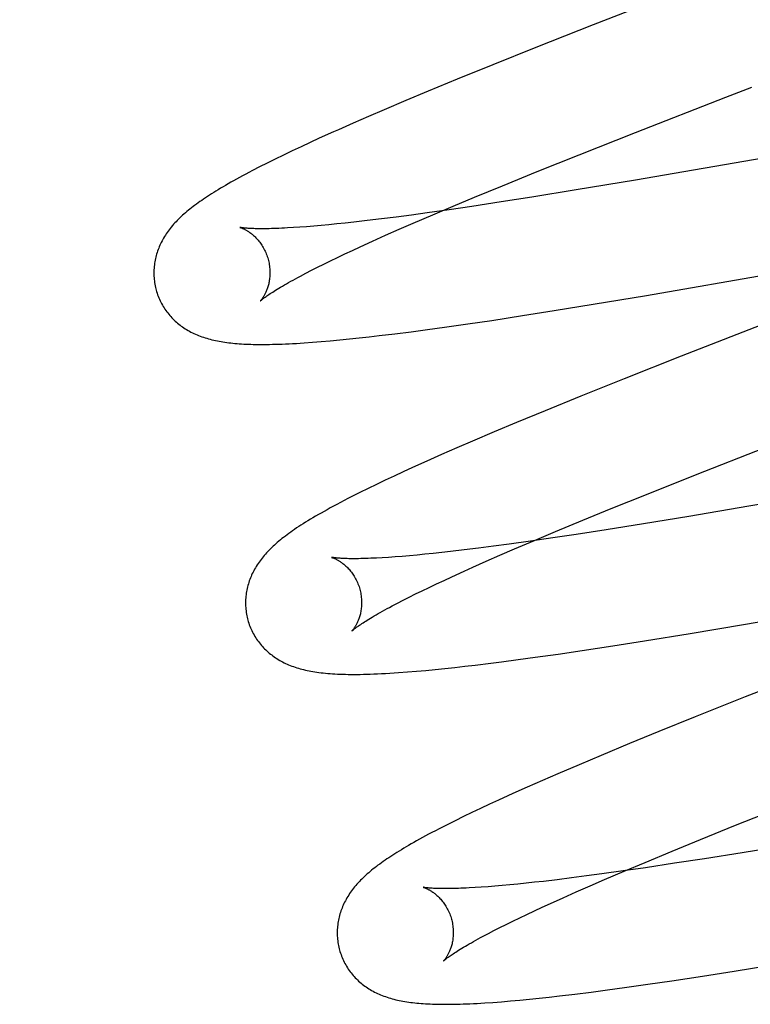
# Model space of a CAD drawing. Header units: inches. Extents: x 0 to 303, y 0 to 196.
# Tile 78 of 100: x 65.383 to 65.508, y 101.896 to 102.065. Entities that reach past the tile are written whole.
import ezdxf

# ---------------------------------------------------------------- set-up
doc = ezdxf.new("R2010")
doc.units = ezdxf.units.IN
doc.header["$LTSCALE"] = 16.67597
doc.header["$MEASUREMENT"] = 0
doc.linetypes.add('HIDDEN', pattern=[0.2, 0.1, -0.1])
doc.layers.add('DEFAULT_2', color=8, linetype='HIDDEN')

msp = doc.modelspace()

# ---------------------------------------------------------------- linework, layer by layer
at = {"layer": 'DEFAULT_2', "color": 8, "linetype": 'HIDDEN'}
for p, q in [((65.49924, 102.0713), (65.48131, 102.06431)), ((65.48131, 102.06431), (65.47147, 102.06042)), ((65.47147, 102.06042), (65.46404, 102.05745)), ((65.46404, 102.05745), (65.45788, 102.05494)), ((65.45788, 102.05494), (65.45292, 102.0529)), ((65.45292, 102.0529), (65.44907, 102.05129)), ((65.50416, 102.05186), (65.50866, 102.0536)), ((65.44907, 102.05129), (65.44535, 102.04971)), ((65.4886, 102.04579), (65.50416, 102.05186)), ((65.44535, 102.04971), (65.44264, 102.04855)), ((65.44264, 102.04855), (65.44, 102.0474)), ((65.55454, 102.049), (65.4886, 102.03759)), ((65.44, 102.0474), (65.43744, 102.04627)), ((65.43415, 102.04479), (65.43257, 102.04406)), ((65.47892, 102.04196), (65.4886, 102.04579)), ((65.43102, 102.04334), (65.4295, 102.04263)), ((65.43257, 102.04406), (65.43102, 102.04334)), ((65.42656, 102.04121), (65.42517, 102.04052)), ((65.42801, 102.04191), (65.42656, 102.04121)), ((65.4295, 102.04263), (65.42801, 102.04191)), ((65.47166, 102.03906), (65.47892, 102.04196)), ((65.42386, 102.03985), (65.42263, 102.03922)), ((65.42517, 102.04052), (65.42386, 102.03985)), ((65.46568, 102.03663), (65.47166, 102.03906)), ((65.4886, 102.03759), (65.4784, 102.03589)), ((65.4609, 102.03466), (65.46568, 102.03663)), ((65.4784, 102.03589), (65.47075, 102.03466)), ((65.45722, 102.03313), (65.4609, 102.03466)), ((65.47075, 102.03466), (65.46549, 102.03384)), ((65.4565, 102.03249), (65.45274, 102.03196)), ((65.45369, 102.03163), (65.45722, 102.03313)), ((65.46041, 102.03306), (65.4565, 102.03249)), ((65.46549, 102.03384), (65.46041, 102.03306)), ((65.44485, 102.03091), (65.44242, 102.03062)), ((65.44738, 102.03123), (65.44485, 102.03091)), ((65.45001, 102.03158), (65.44738, 102.03123)), ((65.45274, 102.03196), (65.45001, 102.03158)), ((65.45031, 102.03018), (65.45369, 102.03163)), ((65.4308, 102.02948), (65.42969, 102.02941)), ((65.43196, 102.02957), (65.4308, 102.02948)), ((65.43318, 102.02966), (65.43196, 102.02957)), ((65.43446, 102.02978), (65.43318, 102.02966)), ((65.43579, 102.0299), (65.43446, 102.02978)), ((65.43717, 102.03004), (65.43579, 102.0299)), ((65.43861, 102.03019), (65.43717, 102.03004)), ((65.4401, 102.03035), (65.43861, 102.03019)), ((65.44242, 102.03062), (65.4401, 102.03035)), ((65.44555, 102.02809), (65.44788, 102.02912)), ((65.44788, 102.02912), (65.45031, 102.03018)), ((65.44332, 102.02709), (65.44555, 102.02809)), ((65.49053, 102.01773), (65.55203, 102.02839)), ((65.43984, 102.02549), (65.4412, 102.02612)), ((65.4412, 102.02612), (65.44332, 102.02709)), ((65.43608, 102.0237), (65.43728, 102.02428)), ((65.43728, 102.02428), (65.43854, 102.02488)), ((65.43854, 102.02488), (65.43984, 102.02549)), ((65.4328, 102.02207), (65.43384, 102.0226)), ((65.43384, 102.0226), (65.43494, 102.02314)), ((65.43494, 102.02314), (65.43608, 102.0237)), ((65.4309, 102.02108), (65.43182, 102.02157)), ((65.43182, 102.02157), (65.4328, 102.02207)), ((65.48133, 102.01621), (65.49053, 102.01773)), ((65.47461, 102.01512), (65.48133, 102.01621)), ((65.46385, 102.01345), (65.46915, 102.01426)), ((65.46915, 102.01426), (65.47461, 102.01512)), ((65.51334, 102.01385), (65.49649, 102.00728)), ((65.4528, 102.01187), (65.45572, 102.01227)), ((65.45572, 102.01227), (65.45973, 102.01284)), ((65.45973, 102.01284), (65.46385, 102.01345)), ((65.43933, 102.01025), (65.44102, 102.01043)), ((65.44102, 102.01043), (65.44273, 102.01062)), ((65.44273, 102.01062), (65.44448, 102.01082)), ((65.44448, 102.01082), (65.44717, 102.01114)), ((65.44717, 102.01114), (65.44995, 102.0115)), ((65.44995, 102.0115), (65.4528, 102.01187)), ((65.43296, 102.00968), (65.43447, 102.0098)), ((65.43447, 102.0098), (65.43604, 102.00993)), ((65.43604, 102.00993), (65.43767, 102.01009)), ((65.43767, 102.01009), (65.43933, 102.01025)), ((65.49649, 102.00728), (65.48664, 102.00338)), ((65.48664, 102.00338), (65.47921, 102.0004)), ((65.47921, 102.0004), (65.47305, 101.9979)), ((65.47305, 101.9979), (65.46809, 101.99585)), ((65.46809, 101.99585), (65.46425, 101.99424)), ((65.46425, 101.99424), (65.46053, 101.99266)), ((65.46053, 101.99266), (65.45783, 101.99149)), ((65.4552, 101.99035), (65.45265, 101.98922)), ((65.45783, 101.99149), (65.4552, 101.99035)), ((65.49895, 101.98685), (65.51098, 101.99158)), ((65.56308, 101.99099), (65.50813, 101.98144)), ((65.45265, 101.98922), (65.45018, 101.9881)), ((65.44858, 101.98737), (65.44702, 101.98665)), ((65.45018, 101.9881), (65.44858, 101.98737)), ((65.4905, 101.9835), (65.49895, 101.98685)), ((65.44401, 101.98522), (65.44256, 101.98452)), ((65.4455, 101.98593), (65.44401, 101.98522)), ((65.44702, 101.98665), (65.4455, 101.98593)), ((65.44113, 101.98381), (65.43974, 101.98311)), ((65.44256, 101.98452), (65.44113, 101.98381)), ((65.48441, 101.98104), (65.4905, 101.9835)), ((65.47952, 101.97904), (65.48441, 101.98104)), ((65.50813, 101.98144), (65.49779, 101.9797)), ((65.47482, 101.97709), (65.47952, 101.97904)), ((65.49, 101.97842), (65.48356, 101.9774)), ((65.49779, 101.9797), (65.49, 101.97842)), ((65.47122, 101.97558), (65.47482, 101.97709)), ((65.47839, 101.9766), (65.4744, 101.976)), ((65.48356, 101.9774), (65.47839, 101.9766)), ((65.46684, 101.97493), (65.46417, 101.97457)), ((65.47054, 101.97545), (65.46684, 101.97493)), ((65.46776, 101.9741), (65.47122, 101.97558)), ((65.4744, 101.976), (65.47054, 101.97545)), ((65.45235, 101.97318), (65.45098, 101.97305)), ((65.45376, 101.97333), (65.45235, 101.97318)), ((65.45523, 101.97349), (65.45376, 101.97333)), ((65.45675, 101.97366), (65.45523, 101.97349)), ((65.45912, 101.97394), (65.45675, 101.97366)), ((65.46159, 101.97424), (65.45912, 101.97394)), ((65.46417, 101.97457), (65.46159, 101.97424)), ((65.46527, 101.97303), (65.46776, 101.9741)), ((65.44608, 101.97265), (65.445, 101.97259)), ((65.44722, 101.97273), (65.44608, 101.97265)), ((65.44842, 101.97283), (65.44722, 101.97273)), ((65.44967, 101.97293), (65.44842, 101.97283)), ((65.45098, 101.97305), (65.44967, 101.97293)), ((65.46058, 101.97096), (65.46288, 101.97198)), ((65.46288, 101.97198), (65.46527, 101.97303)), ((65.50723, 101.9611), (65.5718, 101.97228)), ((65.45699, 101.96933), (65.45911, 101.9703)), ((65.45911, 101.9703), (65.46058, 101.97096)), ((65.45307, 101.96749), (65.45433, 101.96809)), ((65.45433, 101.96809), (65.45563, 101.9687)), ((65.45563, 101.9687), (65.45699, 101.96933)), ((65.45072, 101.96635), (65.45187, 101.96691)), ((65.45187, 101.96691), (65.45307, 101.96749)), ((65.44669, 101.96429), (65.44761, 101.96477)), ((65.44761, 101.96477), (65.44859, 101.96528)), ((65.44859, 101.96528), (65.44963, 101.96581)), ((65.44963, 101.96581), (65.45072, 101.96635)), ((65.49801, 101.95956), (65.50723, 101.9611)), ((65.48472, 101.95744), (65.49017, 101.95829)), ((65.49017, 101.95829), (65.49801, 101.95956)), ((65.47531, 101.95602), (65.47942, 101.95663)), ((65.47942, 101.95663), (65.48472, 101.95744)), ((65.4637, 101.95445), (65.46555, 101.95468)), ((65.46555, 101.95468), (65.4684, 101.95506)), ((65.4684, 101.95506), (65.47131, 101.95546)), ((65.47131, 101.95546), (65.47531, 101.95602)), ((65.44935, 101.95293), (65.45092, 101.95306)), ((65.45092, 101.95306), (65.45251, 101.9532)), ((65.45251, 101.9532), (65.45413, 101.95336)), ((65.45413, 101.95336), (65.45579, 101.95353)), ((65.45579, 101.95353), (65.45749, 101.95371)), ((65.45749, 101.95371), (65.45922, 101.95391)), ((65.45922, 101.95391), (65.46099, 101.95411)), ((65.46099, 101.95411), (65.4637, 101.95445)), ((65.51972, 101.9534), (65.50753, 101.94862)), ((65.50753, 101.94862), (65.49891, 101.94519)), ((65.49891, 101.94519), (65.49265, 101.94266)), ((65.49265, 101.94266), (65.48759, 101.94059)), ((65.48759, 101.94059), (65.48269, 101.93856)), ((65.48269, 101.93856), (65.4789, 101.93697)), ((65.4789, 101.93697), (65.47523, 101.9354)), ((65.47257, 101.93425), (65.46998, 101.93311)), ((65.47523, 101.9354), (65.47257, 101.93425)), ((65.46998, 101.93311), (65.46747, 101.93199)), ((65.46504, 101.93089), (65.46347, 101.93016)), ((65.46193, 101.92944), (65.46044, 101.92874)), ((65.46347, 101.93016), (65.46193, 101.92944)), ((65.50586, 101.92653), (65.51426, 101.92987)), ((65.45899, 101.92804), (65.45756, 101.92733)), ((65.46044, 101.92874), (65.45899, 101.92804)), ((65.45615, 101.92663), (65.4548, 101.92594)), ((65.45756, 101.92733), (65.45615, 101.92663)), ((65.4998, 101.92408), (65.50586, 101.92653)), ((65.49494, 101.92209), (65.4998, 101.92408)), ((65.51477, 101.9231), (65.50698, 101.92182)), ((65.49027, 101.92016), (65.49494, 101.92209)), ((65.50053, 101.92079), (65.49534, 101.91999)), ((65.50698, 101.92182), (65.50053, 101.92079)), ((65.49035, 101.91924), (65.48651, 101.91868)), ((65.48669, 101.91865), (65.49027, 101.92016)), ((65.49534, 101.91999), (65.49035, 101.91924)), ((65.47758, 101.91748), (65.47511, 101.91717)), ((65.48015, 101.91781), (65.47758, 101.91748)), ((65.48282, 101.91817), (65.48015, 101.91781)), ((65.48651, 101.91868), (65.48282, 101.91817)), ((65.48325, 101.91718), (65.48669, 101.91865)), ((65.46206, 101.91588), (65.46098, 101.91581)), ((65.46321, 101.91596), (65.46206, 101.91588)), ((65.46441, 101.91605), (65.46321, 101.91596)), ((65.46567, 101.91616), (65.46441, 101.91605)), ((65.46698, 101.91628), (65.46567, 101.91616)), ((65.46834, 101.91641), (65.46698, 101.91628)), ((65.46976, 101.91656), (65.46834, 101.91641)), ((65.47123, 101.91672), (65.46976, 101.91656)), ((65.47275, 101.91689), (65.47123, 101.91672)), ((65.47511, 101.91717), (65.47275, 101.91689)), ((65.47841, 101.91507), (65.48078, 101.91611)), ((65.48078, 101.91611), (65.48325, 101.91718)), ((65.47395, 101.91307), (65.47613, 101.91406)), ((65.47613, 101.91406), (65.47841, 101.91507)), ((65.47122, 101.91181), (65.47256, 101.91244)), ((65.47256, 101.91244), (65.47395, 101.91307)), ((65.46749, 101.91004), (65.46868, 101.91061)), ((65.46868, 101.91061), (65.46992, 101.9112)), ((65.46992, 101.9112), (65.47122, 101.91181)), ((65.46424, 101.90842), (65.46527, 101.90894)), ((65.46527, 101.90894), (65.46635, 101.90948)), ((65.46635, 101.90948), (65.46749, 101.91004)), ((65.46236, 101.90743), (65.46328, 101.90792)), ((65.46328, 101.90792), (65.46424, 101.90842)), ((65.50563, 101.90145), (65.51236, 101.90253)), ((65.49486, 101.89978), (65.50016, 101.90059)), ((65.50016, 101.90059), (65.50563, 101.90145)), ((65.48381, 101.89821), (65.48673, 101.89861)), ((65.48673, 101.89861), (65.49073, 101.89918)), ((65.49073, 101.89918), (65.49486, 101.89978)), ((65.47204, 101.89679), (65.47375, 101.89697)), ((65.47375, 101.89697), (65.4755, 101.89717)), ((65.4755, 101.89717), (65.47819, 101.89749)), ((65.47819, 101.89749), (65.48096, 101.89784)), ((65.48096, 101.89784), (65.48381, 101.89821)), ((65.46404, 101.89606), (65.46553, 101.89617)), ((65.46553, 101.89617), (65.4671, 101.8963)), ((65.4671, 101.8963), (65.46872, 101.89645)), ((65.46872, 101.89645), (65.47037, 101.89661)), ((65.47037, 101.89661), (65.47204, 101.89679))]:
    msp.add_line(p, q, dxfattribs=at)
for points in [[(65.43744, 102.04627), (65.43661, 102.04589), (65.43415, 102.04479)], [(65.42263, 102.03922), (65.42204, 102.03891), (65.42148, 102.03861), (65.42093, 102.03832), (65.4204, 102.03803), (65.41989, 102.03775), (65.41939, 102.03748), (65.41892, 102.03721), (65.41845, 102.03695), (65.41801, 102.03669), (65.41757, 102.03644), (65.41715, 102.03619), (65.41675, 102.03594), (65.41635, 102.0357), (65.41597, 102.03547), (65.4156, 102.03523), (65.41524, 102.035), (65.41489, 102.03478), (65.41455, 102.03455), (65.41421, 102.03433), (65.41389, 102.03411), (65.41358, 102.03389), (65.41327, 102.03367), (65.41297, 102.03346), (65.41268, 102.03324), (65.4124, 102.03303), (65.41212, 102.03282), (65.41185, 102.0326), (65.41159, 102.03239), (65.41133, 102.03218), (65.41108, 102.03196)], [(65.41108, 102.03196), (65.41083, 102.03175), (65.41059, 102.03153), (65.41035, 102.03131), (65.41012, 102.0311), (65.4099, 102.03088), (65.40968, 102.03065), (65.40947, 102.03043), (65.40926, 102.03021), (65.40905, 102.02998), (65.40886, 102.02975), (65.40866, 102.02952), (65.40848, 102.02929), (65.4083, 102.02906), (65.40812, 102.02883), (65.40795, 102.02859), (65.40779, 102.02835), (65.40763, 102.02811), (65.40748, 102.02787), (65.40733, 102.02762), (65.40719, 102.02738), (65.40706, 102.02713), (65.40693, 102.02688), (65.40681, 102.02663), (65.40669, 102.02638), (65.40658, 102.02613), (65.40648, 102.02588), (65.40639, 102.02562), (65.40629, 102.02537), (65.40621, 102.02512), (65.40613, 102.02486), (65.40606, 102.0246), (65.40599, 102.02434), (65.40593, 102.02407), (65.40587, 102.02381), (65.40582, 102.02354), (65.40578, 102.02327), (65.40574, 102.023), (65.40571, 102.02272), (65.40569, 102.02245), (65.40567, 102.02217), (65.40566, 102.0219), (65.40566, 102.02162), (65.40566, 102.02134), (65.40567, 102.02107), (65.40569, 102.02079), (65.40571, 102.02051), (65.40574, 102.02023), (65.40578, 102.01995), (65.40582, 102.01968), (65.40588, 102.0194), (65.40593, 102.01913), (65.406, 102.01886), (65.40606, 102.01862)], [(65.42047, 102.02945), (65.42047, 102.02945), (65.42048, 102.02945), (65.4205, 102.02944), (65.42053, 102.02944), (65.42057, 102.02942), (65.42061, 102.02941), (65.42066, 102.02939), (65.42071, 102.02937), (65.42077, 102.02935), (65.42084, 102.02932), (65.42091, 102.02929), (65.42099, 102.02926), (65.42107, 102.02923), (65.42115, 102.02919), (65.42124, 102.02914), (65.42134, 102.02909), (65.42143, 102.02904), (65.42154, 102.02899), (65.42164, 102.02892), (65.42175, 102.02886), (65.42186, 102.02879), (65.42197, 102.02872), (65.42209, 102.02864), (65.4222, 102.02855), (65.42233, 102.02846), (65.42245, 102.02837), (65.42257, 102.02827), (65.4227, 102.02816), (65.42283, 102.02805), (65.42296, 102.02793), (65.42309, 102.02781), (65.42322, 102.02768), (65.42335, 102.02754), (65.42348, 102.02739), (65.42361, 102.02724), (65.42374, 102.02708), (65.42388, 102.02691), (65.424, 102.02674), (65.42413, 102.02656), (65.42426, 102.02637), (65.42438, 102.02618), (65.4245, 102.02598), (65.42461, 102.02577), (65.42472, 102.02556), (65.42483, 102.02534), (65.42493, 102.02512), (65.42502, 102.02489), (65.42511, 102.02466), (65.42519, 102.02443), (65.42527, 102.02419), (65.42533, 102.02398)], [(65.42969, 102.02941), (65.42865, 102.02935), (65.42815, 102.02932), (65.42767, 102.0293), (65.4272, 102.02928), (65.42675, 102.02926), (65.42631, 102.02925), (65.42589, 102.02924), (65.42549, 102.02923), (65.4251, 102.02922), (65.42473, 102.02922), (65.42438, 102.02921), (65.42404, 102.02922), (65.42371, 102.02922), (65.42341, 102.02922), (65.42312, 102.02923), (65.42285, 102.02924), (65.42259, 102.02925), (65.42235, 102.02926), (65.42212, 102.02927), (65.42192, 102.02928), (65.42172, 102.0293), (65.42155, 102.02931), (65.42138, 102.02933), (65.42124, 102.02934), (65.4211, 102.02936), (65.42098, 102.02937), (65.42088, 102.02938), (65.42079, 102.0294), (65.42071, 102.02941), (65.42064, 102.02942), (65.42058, 102.02943), (65.42054, 102.02944), (65.42051, 102.02944), (65.42048, 102.02945), (65.42047, 102.02945)], [(65.42533, 102.02398), (65.42539, 102.02377), (65.42544, 102.02353), (65.42549, 102.02329), (65.42554, 102.02304), (65.42557, 102.0228), (65.4256, 102.02256), (65.42562, 102.02232), (65.42564, 102.02208), (65.42565, 102.02184), (65.42565, 102.02161), (65.42564, 102.02138), (65.42563, 102.02116), (65.42562, 102.02094), (65.4256, 102.02072), (65.42557, 102.02051), (65.42554, 102.02031), (65.42551, 102.02011), (65.42547, 102.01992), (65.42543, 102.01973), (65.42538, 102.01955), (65.42534, 102.01938), (65.42529, 102.01921), (65.42524, 102.01905), (65.42518, 102.01889), (65.42513, 102.01874), (65.42507, 102.01859), (65.42501, 102.01846), (65.42496, 102.01832), (65.4249, 102.0182), (65.42484, 102.01807), (65.42478, 102.01796), (65.42472, 102.01785), (65.42466, 102.01774), (65.42461, 102.01764), (65.42455, 102.01755), (65.42449, 102.01746), (65.42444, 102.01737), (65.42439, 102.01729), (65.42434, 102.01722), (65.42429, 102.01715), (65.42424, 102.01709), (65.4242, 102.01703), (65.42416, 102.01698), (65.42412, 102.01694), (65.42409, 102.0169), (65.42406, 102.01686), (65.42404, 102.01684), (65.42402, 102.01681), (65.424, 102.0168), (65.42399, 102.01679), (65.42399, 102.01679)], [(65.42399, 102.01679), (65.424, 102.0168), (65.42402, 102.01681), (65.42404, 102.01683), (65.42407, 102.01686), (65.42412, 102.0169), (65.42417, 102.01694), (65.42423, 102.017), (65.4243, 102.01705), (65.42438, 102.01712), (65.42448, 102.01719), (65.42458, 102.01727), (65.4247, 102.01736), (65.42483, 102.01746), (65.42497, 102.01756), (65.42513, 102.01767), (65.4253, 102.01779), (65.42548, 102.01791), (65.42568, 102.01805), (65.4259, 102.01819), (65.42613, 102.01833), (65.42637, 102.01849), (65.42663, 102.01865), (65.4269, 102.01882), (65.42719, 102.01899), (65.42749, 102.01918), (65.42781, 102.01936), (65.42814, 102.01956), (65.42849, 102.01976), (65.42886, 102.01996), (65.42924, 102.02017), (65.42963, 102.02039), (65.43004, 102.02062), (65.43046, 102.02085), (65.4309, 102.02108)], [(65.40606, 102.01862), (65.40613, 102.0184), (65.40621, 102.01813), (65.4063, 102.01787), (65.4064, 102.0176), (65.4065, 102.01734), (65.40661, 102.01709), (65.40673, 102.01683), (65.40685, 102.01658), (65.40698, 102.01634), (65.40712, 102.01609), (65.40726, 102.01585), (65.4074, 102.01562), (65.40756, 102.01539), (65.40771, 102.01516), (65.40787, 102.01494), (65.40804, 102.01472), (65.40821, 102.01451), (65.40839, 102.0143), (65.40857, 102.01409), (65.40875, 102.01389), (65.40894, 102.0137), (65.40914, 102.01351), (65.40933, 102.01333), (65.40953, 102.01315), (65.40974, 102.01297), (65.40995, 102.0128), (65.41016, 102.01263), (65.41038, 102.01247), (65.4106, 102.01231), (65.41083, 102.01216), (65.41106, 102.01201), (65.4113, 102.01186), (65.41154, 102.01172), (65.41179, 102.01158), (65.41204, 102.01144), (65.4123, 102.01131), (65.41256, 102.01119), (65.41282, 102.01107), (65.41309, 102.01095), (65.41336, 102.01084), (65.41363, 102.01074), (65.41391, 102.01064), (65.41419, 102.01054), (65.41448, 102.01045), (65.41477, 102.01036), (65.41506, 102.01027), (65.41536, 102.01019), (65.41566, 102.01012), (65.41597, 102.01004), (65.41628, 102.00998), (65.41659, 102.00991), (65.41691, 102.00985), (65.41723, 102.00979), (65.41755, 102.00974), (65.41789, 102.00969), (65.41822, 102.00964), (65.41856, 102.0096), (65.41891, 102.00956), (65.41926, 102.00952), (65.41962, 102.00949), (65.41999, 102.00946), (65.42036, 102.00943), (65.42074, 102.00941), (65.42113, 102.00938), (65.42153, 102.00936), (65.42194, 102.00935), (65.42235, 102.00933), (65.42278, 102.00932), (65.42322, 102.00931), (65.42367, 102.00931), (65.42413, 102.00931), (65.4246, 102.00931), (65.42509, 102.00931), (65.42559, 102.00932), (65.42611, 102.00933), (65.42664, 102.00934), (65.42719, 102.00936), (65.42775, 102.00938), (65.42834, 102.0094), (65.42894, 102.00943), (65.42956, 102.00946), (65.4302, 102.00949), (65.43086, 102.00953), (65.43154, 102.00958), (65.43296, 102.00968)], [(65.43974, 101.98311), (65.43907, 101.98277), (65.43842, 101.98243), (65.43779, 101.9821), (65.43718, 101.98178), (65.4366, 101.98147), (65.43604, 101.98116), (65.4355, 101.98086), (65.43498, 101.98057), (65.43448, 101.98029), (65.43399, 101.98001), (65.43352, 101.97974), (65.43306, 101.97947), (65.43262, 101.97921), (65.43219, 101.97895), (65.43178, 101.97869), (65.43138, 101.97844), (65.43099, 101.97819), (65.43062, 101.97795), (65.43025, 101.97771), (65.4299, 101.97747), (65.42956, 101.97723), (65.42923, 101.977), (65.42891, 101.97677), (65.4286, 101.97655), (65.4283, 101.97632), (65.42801, 101.9761), (65.42772, 101.97588), (65.42745, 101.97565), (65.42718, 101.97543), (65.42692, 101.97522)], [(65.42692, 101.97522), (65.42667, 101.975), (65.42642, 101.97478), (65.42619, 101.97456), (65.42595, 101.97434), (65.42573, 101.97412), (65.4255, 101.9739), (65.42529, 101.97367), (65.42508, 101.97345), (65.42487, 101.97322), (65.42467, 101.973), (65.42448, 101.97277), (65.42429, 101.97253), (65.42411, 101.9723), (65.42394, 101.97207), (65.42377, 101.97183), (65.4236, 101.97159), (65.42344, 101.97135), (65.42329, 101.97111), (65.42314, 101.97086), (65.423, 101.97061), (65.42286, 101.97036), (65.42273, 101.97011), (65.42261, 101.96986), (65.42249, 101.96961), (65.42239, 101.96936), (65.42228, 101.96911), (65.42218, 101.96886), (65.42209, 101.9686), (65.42201, 101.96834), (65.42193, 101.96809), (65.42185, 101.96783), (65.42178, 101.96756), (65.42172, 101.9673), (65.42167, 101.96703), (65.42162, 101.96676), (65.42157, 101.96649), (65.42153, 101.96622), (65.4215, 101.96595), (65.42148, 101.96567), (65.42146, 101.96539), (65.42145, 101.96512), (65.42145, 101.96484), (65.42145, 101.96456), (65.42146, 101.96428), (65.42148, 101.964), (65.4215, 101.96372), (65.42153, 101.96345), (65.42157, 101.96317), (65.42161, 101.96289), (65.42167, 101.96261), (65.42173, 101.96234), (65.42179, 101.96207), (65.42185, 101.96183)], [(65.43626, 101.97266), (65.43626, 101.97266), (65.43627, 101.97266), (65.43629, 101.97265), (65.43632, 101.97264), (65.43636, 101.97263), (65.4364, 101.97262), (65.43645, 101.9726), (65.4365, 101.97258), (65.43656, 101.97256), (65.43663, 101.97253), (65.4367, 101.9725), (65.43677, 101.97247), (65.43686, 101.97244), (65.43694, 101.9724), (65.43703, 101.97235), (65.43712, 101.9723), (65.43722, 101.97225), (65.43732, 101.9722), (65.43743, 101.97214), (65.43753, 101.97207), (65.43764, 101.972), (65.43776, 101.97193), (65.43787, 101.97185), (65.43799, 101.97177), (65.43811, 101.97168), (65.43823, 101.97158), (65.43836, 101.97148), (65.43849, 101.97137), (65.43861, 101.97126), (65.43874, 101.97114), (65.43888, 101.97102), (65.43901, 101.97089), (65.43914, 101.97075), (65.43927, 101.9706), (65.4394, 101.97045), (65.43954, 101.97029), (65.43967, 101.97012), (65.4398, 101.96995), (65.43992, 101.96977), (65.44005, 101.96958), (65.44017, 101.96939), (65.44029, 101.96919), (65.4404, 101.96898), (65.44051, 101.96877), (65.44062, 101.96855), (65.44072, 101.96833), (65.44081, 101.9681), (65.4409, 101.96787), (65.44099, 101.96764), (65.44106, 101.9674), (65.44112, 101.96719)], [(65.445, 101.97259), (65.44399, 101.97253), (65.4435, 101.97251), (65.44303, 101.97249), (65.44258, 101.97247), (65.44214, 101.97246), (65.44172, 101.97244), (65.44131, 101.97244), (65.44092, 101.97243), (65.44055, 101.97243), (65.44019, 101.97242), (65.43985, 101.97242), (65.43953, 101.97243), (65.43922, 101.97243), (65.43893, 101.97244), (65.43866, 101.97245), (65.4384, 101.97246), (65.43816, 101.97247), (65.43793, 101.97248), (65.43772, 101.97249), (65.43753, 101.97251), (65.43735, 101.97252), (65.43718, 101.97253), (65.43703, 101.97255), (65.4369, 101.97256), (65.43678, 101.97258), (65.43667, 101.97259), (65.43658, 101.97261), (65.4365, 101.97262), (65.43643, 101.97263), (65.43638, 101.97264), (65.43633, 101.97265), (65.4363, 101.97265), (65.43627, 101.97266), (65.43626, 101.97266)], [(65.44112, 101.96719), (65.44118, 101.96698), (65.44124, 101.96674), (65.44129, 101.96649), (65.44133, 101.96625), (65.44136, 101.96601), (65.44139, 101.96577), (65.44141, 101.96553), (65.44143, 101.96529), (65.44144, 101.96505), (65.44144, 101.96482), (65.44144, 101.96459), (65.44143, 101.96437), (65.44141, 101.96415), (65.44139, 101.96393), (65.44136, 101.96372), (65.44133, 101.96352), (65.4413, 101.96332), (65.44126, 101.96313), (65.44122, 101.96294), (65.44117, 101.96276), (65.44113, 101.96259), (65.44108, 101.96242), (65.44103, 101.96226), (65.44097, 101.9621), (65.44092, 101.96195), (65.44086, 101.9618), (65.4408, 101.96167), (65.44075, 101.96153), (65.44069, 101.96141), (65.44063, 101.96128), (65.44057, 101.96117), (65.44051, 101.96106), (65.44046, 101.96095), (65.4404, 101.96085), (65.44034, 101.96076), (65.44029, 101.96067), (65.44023, 101.96058), (65.44018, 101.9605), (65.44013, 101.96043), (65.44008, 101.96036), (65.44003, 101.9603), (65.43999, 101.96024), (65.43995, 101.96019), (65.43991, 101.96015), (65.43988, 101.96011), (65.43985, 101.96007), (65.43983, 101.96005), (65.43981, 101.96002), (65.43979, 101.96001), (65.43978, 101.96), (65.43978, 101.95999)], [(65.43978, 101.96), (65.43979, 101.96001), (65.43981, 101.96002), (65.43983, 101.96004), (65.43986, 101.96007), (65.43991, 101.96011), (65.43996, 101.96015), (65.44002, 101.9602), (65.44009, 101.96026), (65.44017, 101.96033), (65.44027, 101.9604), (65.44037, 101.96048), (65.44049, 101.96057), (65.44062, 101.96067), (65.44076, 101.96077), (65.44092, 101.96088), (65.44109, 101.961), (65.44128, 101.96112), (65.44148, 101.96126), (65.44169, 101.9614), (65.44192, 101.96154), (65.44216, 101.9617), (65.44242, 101.96186), (65.44269, 101.96203), (65.44298, 101.9622), (65.44328, 101.96238), (65.4436, 101.96257), (65.44394, 101.96277), (65.44428, 101.96297), (65.44465, 101.96317), (65.44503, 101.96338), (65.44542, 101.9636), (65.44583, 101.96383), (65.44625, 101.96405), (65.44669, 101.96429)], [(65.42185, 101.96183), (65.42192, 101.96161), (65.422, 101.96134), (65.42209, 101.96107), (65.42219, 101.96081), (65.4223, 101.96055), (65.42241, 101.9603), (65.42252, 101.96004), (65.42264, 101.95979), (65.42277, 101.95955), (65.42291, 101.9593), (65.42305, 101.95906), (65.42319, 101.95883), (65.42335, 101.9586), (65.4235, 101.95837), (65.42366, 101.95815), (65.42383, 101.95793), (65.424, 101.95772), (65.42418, 101.95751), (65.42436, 101.9573), (65.42454, 101.9571), (65.42473, 101.95691), (65.42493, 101.95672), (65.42512, 101.95654), (65.42532, 101.95636), (65.42553, 101.95618), (65.42574, 101.95601), (65.42595, 101.95585), (65.42617, 101.95568), (65.42639, 101.95552), (65.42662, 101.95537), (65.42685, 101.95522), (65.42709, 101.95507), (65.42733, 101.95493), (65.42758, 101.95479), (65.42783, 101.95465), (65.42809, 101.95452), (65.42835, 101.9544), (65.42861, 101.95428), (65.42887, 101.95416), (65.42914, 101.95405), (65.42942, 101.95395), (65.42969, 101.95385), (65.42998, 101.95375), (65.43026, 101.95366), (65.43055, 101.95357), (65.43085, 101.95348), (65.43114, 101.9534), (65.43145, 101.95333), (65.43176, 101.95325), (65.43207, 101.95318), (65.43239, 101.95312), (65.43271, 101.95306), (65.43305, 101.953), (65.43339, 101.95294), (65.43373, 101.95289), (65.43409, 101.95284), (65.43446, 101.9528), (65.43483, 101.95276), (65.43521, 101.95272), (65.4356, 101.95268), (65.43601, 101.95265), (65.43642, 101.95262), (65.43684, 101.9526), (65.43727, 101.95257), (65.43772, 101.95256), (65.43818, 101.95254), (65.43865, 101.95253), (65.43913, 101.95252), (65.43963, 101.95252), (65.44014, 101.95251), (65.44066, 101.95252), (65.4412, 101.95252), (65.44176, 101.95253), (65.44234, 101.95255), (65.44294, 101.95256), (65.44356, 101.95259), (65.4442, 101.95261), (65.44487, 101.95264), (65.44557, 101.95268), (65.44629, 101.95272), (65.44704, 101.95277), (65.4478, 101.95282), (65.44935, 101.95293)], [(65.46747, 101.93199), (65.46665, 101.93162), (65.46504, 101.93089)], [(65.4548, 101.92594), (65.45416, 101.92561), (65.45356, 101.9253), (65.45298, 101.92499), (65.45243, 101.9247), (65.45191, 101.92441), (65.4514, 101.92413), (65.45091, 101.92386), (65.45044, 101.92359), (65.44998, 101.92333), (65.44954, 101.92308), (65.44911, 101.92283), (65.4487, 101.92258), (65.4483, 101.92234), (65.44791, 101.92211), (65.44753, 101.92187), (65.44716, 101.92164), (65.44681, 101.92141), (65.44646, 101.92119), (65.44612, 101.92096), (65.44579, 101.92074), (65.44547, 101.92052), (65.44515, 101.92031), (65.44485, 101.92009), (65.44455, 101.91987), (65.44426, 101.91966), (65.44398, 101.91944), (65.4437, 101.91923), (65.44343, 101.91902), (65.44317, 101.9188), (65.44291, 101.91859), (65.44266, 101.91838)], [(65.44266, 101.91838), (65.44241, 101.91816), (65.44217, 101.91795), (65.44193, 101.91773), (65.4417, 101.91751), (65.44148, 101.91729), (65.44126, 101.91707), (65.44105, 101.91685), (65.44084, 101.91662), (65.44063, 101.9164), (65.44044, 101.91617), (65.44024, 101.91594), (65.44006, 101.91571), (65.43988, 101.91548), (65.4397, 101.91524), (65.43954, 101.91501), (65.43937, 101.91477), (65.43921, 101.91453), (65.43906, 101.91429), (65.43892, 101.91404), (65.43877, 101.91379), (65.43864, 101.91354), (65.43851, 101.9133), (65.43839, 101.91305), (65.43827, 101.91279), (65.43817, 101.91254), (65.43806, 101.91229), (65.43797, 101.91204), (65.43788, 101.91179), (65.43779, 101.91153), (65.43771, 101.91127), (65.43764, 101.91101), (65.43757, 101.91075), (65.43751, 101.91049), (65.43745, 101.91022), (65.4374, 101.90995), (65.43736, 101.90968), (65.43732, 101.90941), (65.43729, 101.90914), (65.43727, 101.90887), (65.43725, 101.90859), (65.43724, 101.90831), (65.43724, 101.90804), (65.43724, 101.90776), (65.43725, 101.90748), (65.43727, 101.9072), (65.43729, 101.90693), (65.43732, 101.90665), (65.43736, 101.90637), (65.43741, 101.9061), (65.43746, 101.90582), (65.43752, 101.90555), (65.43758, 101.90527), (65.43764, 101.90504)], [(65.45207, 101.91587), (65.45206, 101.91587), (65.45205, 101.91587), (65.45205, 101.91587), (65.45207, 101.91587), (65.45209, 101.91586), (65.45212, 101.91585), (65.45215, 101.91584), (65.4522, 101.91583), (65.45225, 101.91581), (65.4523, 101.91579), (65.45237, 101.91576), (65.45243, 101.91574), (65.4525, 101.91571), (65.45258, 101.91567), (65.45266, 101.91564), (65.45275, 101.9156), (65.45284, 101.91555), (65.45293, 101.9155), (65.45303, 101.91545), (65.45313, 101.9154), (65.45323, 101.91534), (65.45334, 101.91527), (65.45345, 101.9152), (65.45356, 101.91513), (65.45368, 101.91505), (65.4538, 101.91496), (65.45392, 101.91487), (65.45404, 101.91478), (65.45416, 101.91468), (65.45429, 101.91457), (65.45442, 101.91446), (65.45455, 101.91434), (65.45468, 101.91421), (65.45481, 101.91408), (65.45494, 101.91394), (65.45507, 101.9138), (65.4552, 101.91365), (65.45534, 101.91349), (65.45547, 101.91332), (65.45559, 101.91315), (65.45572, 101.91297), (65.45584, 101.91278), (65.45597, 101.91259), (65.45608, 101.91239), (65.4562, 101.91218), (65.45631, 101.91197), (65.45641, 101.91175), (65.45651, 101.91153), (65.45661, 101.91131), (65.45669, 101.91108), (65.45678, 101.91084), (65.45685, 101.91061), (65.45691, 101.9104)], [(65.46098, 101.91581), (65.45996, 101.91575), (65.45947, 101.91573), (65.45899, 101.9157), (65.45854, 101.91569), (65.4581, 101.91567), (65.45767, 101.91566), (65.45726, 101.91565), (65.45687, 101.91564), (65.45649, 101.91564), (65.45612, 101.91563), (65.45578, 101.91563), (65.45545, 101.91563), (65.45514, 101.91564), (65.45485, 101.91564), (65.45457, 101.91565), (65.45431, 101.91566), (65.45406, 101.91567), (65.45384, 101.91568), (65.45362, 101.91569), (65.45342, 101.91571), (65.45324, 101.91572), (65.45307, 101.91573), (65.45292, 101.91575), (65.45278, 101.91576), (65.45265, 101.91578), (65.45254, 101.91579), (65.45244, 101.9158), (65.45235, 101.91582), (65.45227, 101.91583), (65.45221, 101.91584), (65.45215, 101.91585), (65.45211, 101.91586), (65.45208, 101.91586), (65.45207, 101.91587)], [(65.45691, 101.9104), (65.45697, 101.91019), (65.45703, 101.90995), (65.45708, 101.90971), (65.45712, 101.90946), (65.45715, 101.90922), (65.45718, 101.90898), (65.45721, 101.90874), (65.45722, 101.9085), (65.45723, 101.90827), (65.45723, 101.90804), (65.45723, 101.90781), (65.45722, 101.90759), (65.4572, 101.90737), (65.45718, 101.90715), (65.45716, 101.90694), (65.45713, 101.90674), (65.45709, 101.90654), (65.45705, 101.90635), (65.45701, 101.90616), (65.45697, 101.90598), (65.45692, 101.90581), (65.45687, 101.90564), (65.45682, 101.90547), (65.45677, 101.90532), (65.45671, 101.90517), (65.45666, 101.90502), (65.4566, 101.90489), (65.45654, 101.90475), (65.45648, 101.90462), (65.45643, 101.9045), (65.45637, 101.90439), (65.45631, 101.90428), (65.45625, 101.90417), (65.45619, 101.90407), (65.45614, 101.90397), (65.45608, 101.90388), (65.45603, 101.9038), (65.45598, 101.90372), (65.45593, 101.90365), (65.45588, 101.90358), (65.45583, 101.90352), (65.45579, 101.90346), (65.45575, 101.90341), (65.45571, 101.90336), (65.45568, 101.90332), (65.45565, 101.90329), (65.45562, 101.90326), (65.4556, 101.90324), (65.45558, 101.90322), (65.45557, 101.90321), (65.45557, 101.9032)], [(65.45557, 101.9032), (65.45558, 101.90321), (65.45559, 101.90323), (65.45562, 101.90325), (65.45565, 101.90328), (65.45569, 101.90331), (65.45574, 101.90335), (65.4558, 101.9034), (65.45587, 101.90346), (65.45595, 101.90352), (65.45604, 101.9036), (65.45614, 101.90367), (65.45626, 101.90376), (65.45638, 101.90385), (65.45652, 101.90396), (65.45668, 101.90406), (65.45684, 101.90418), (65.45703, 101.9043), (65.45722, 101.90444), (65.45743, 101.90457), (65.45766, 101.90472), (65.45789, 101.90487), (65.45815, 101.90503), (65.45842, 101.9052), (65.4587, 101.90537), (65.459, 101.90555), (65.45931, 101.90573), (65.45964, 101.90593), (65.45999, 101.90612), (65.46034, 101.90633), (65.46072, 101.90654), (65.46111, 101.90675), (65.46151, 101.90697), (65.46193, 101.9072), (65.46236, 101.90743)], [(65.43764, 101.90504), (65.43771, 101.90481), (65.43779, 101.90455), (65.43789, 101.90428), (65.43798, 101.90402), (65.43809, 101.90376), (65.4382, 101.9035), (65.43832, 101.90324), (65.43844, 101.90299), (65.43857, 101.90274), (65.43871, 101.9025), (65.43885, 101.90226), (65.43899, 101.90202), (65.43915, 101.90179), (65.4393, 101.90156), (65.43947, 101.90134), (65.43963, 101.90112), (65.43981, 101.90091), (65.43998, 101.9007), (65.44017, 101.90049), (65.44035, 101.9003), (65.44054, 101.9001), (65.44074, 101.89991), (65.44093, 101.89973), (65.44114, 101.89955), (65.44134, 101.89937), (65.44155, 101.8992), (65.44177, 101.89903), (65.44199, 101.89887), (65.44221, 101.89871), (65.44244, 101.89856), (65.44267, 101.89841), (65.44291, 101.89826), (65.44316, 101.89811), (65.44341, 101.89797), (65.44366, 101.89784), (65.44392, 101.89771), (65.44418, 101.89759), (65.44445, 101.89747), (65.44471, 101.89735), (65.44499, 101.89724), (65.44526, 101.89714), (65.44554, 101.89704), (65.44583, 101.89694), (65.44611, 101.89685), (65.44641, 101.89676), (65.4467, 101.89667), (65.447, 101.89659), (65.44731, 101.89652), (65.44761, 101.89645), (65.44793, 101.89638), (65.44824, 101.89632), (65.44856, 101.89626), (65.44888, 101.8962), (65.44921, 101.89615), (65.44955, 101.8961), (65.44989, 101.89605), (65.45023, 101.89601), (65.45058, 101.89597), (65.45093, 101.89593), (65.4513, 101.8959), (65.45167, 101.89587), (65.45204, 101.89584), (65.45243, 101.89582), (65.45282, 101.8958), (65.45322, 101.89578), (65.45363, 101.89576), (65.45406, 101.89575), (65.45449, 101.89574), (65.45493, 101.89573), (65.45538, 101.89572), (65.45585, 101.89572), (65.45633, 101.89572), (65.45682, 101.89573), (65.45733, 101.89574), (65.45785, 101.89575), (65.45839, 101.89576), (65.45894, 101.89578), (65.45951, 101.8958), (65.4601, 101.89583), (65.46071, 101.89586), (65.46133, 101.89589), (65.46198, 101.89592), (65.46264, 101.89597), (65.46404, 101.89606)]]:
    msp.add_lwpolyline(points, dxfattribs=at)
for radius in [0.375, 0.3125, 0.3025, 0.25]:
    msp.add_arc((65.42146, 101.89886), radius, 90, 180, dxfattribs=at)

doc.saveas('drawing.dxf')
